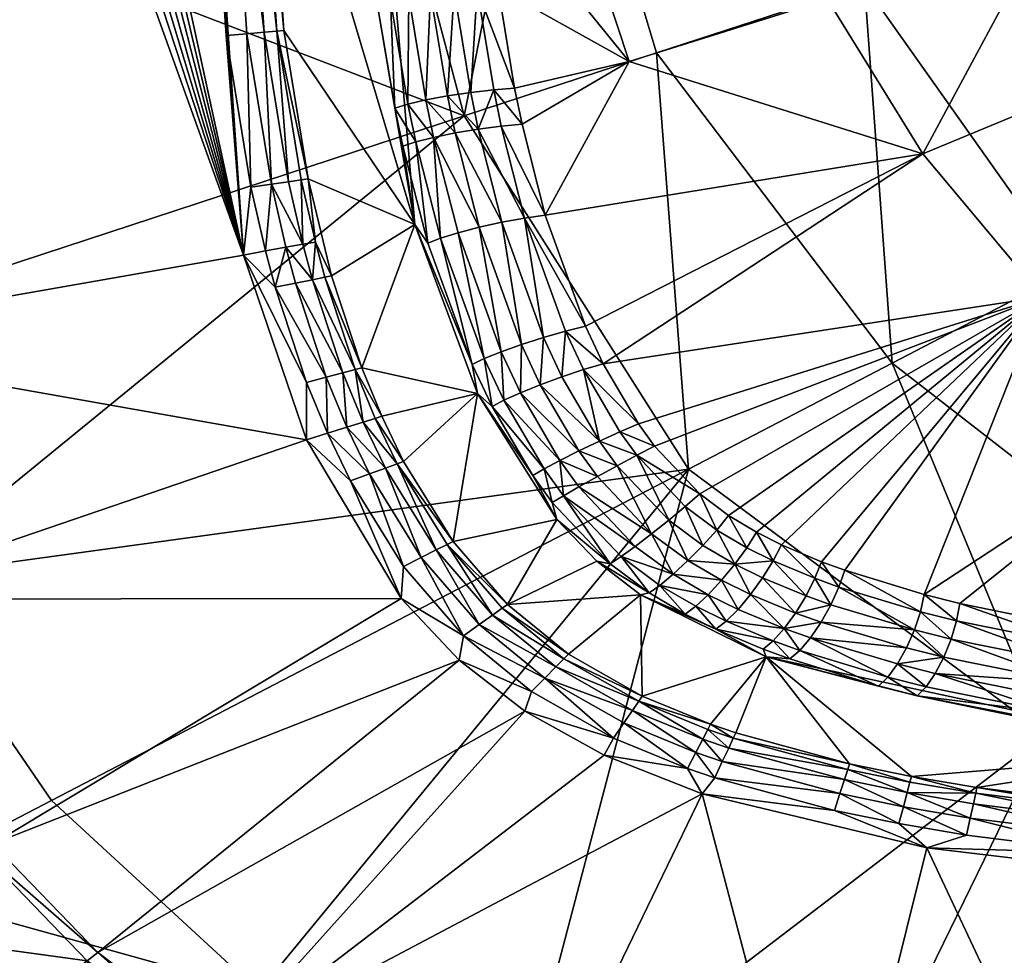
# Model space of a CAD drawing. Header units: centimetres. Extents: x -23.4 to 37.6, y -22.2 to 18.5.
# Tile 3 of 27: x -14.4 to -7.1, y -14.1 to -7.1. Entities that reach past the tile are written whole.
import ezdxf

# ---------------------------------------------------------------- set-up
doc = ezdxf.new("R2010")
doc.units = ezdxf.units.CM
doc.layers.get('0').update_dxf_attribs({"true_color": 0x5890e1})

msp = doc.modelspace()

# ---------------------------------------------------------------- meshes
at = {"color": 16, "true_color": 0x870606}
mesh = msp.add_polyface(dxfattribs=at)
corners = [(-14.2026, -2.1988, 26.6835), (-13.2435, -1.8366, 26.6835), (-12.7591, -8.8472, 26.6835), (-14.2984, -2.2984, 26.6835), (-14.415, -2.3805, 26.6835), (-16.438, -9.4924, 26.6835), (-15.0495, -2.48, 26.6835), (-14.8402, -2.4976, 26.6835), (-14.6909, -2.4816, 26.6835), (-14.5474, -2.4422, 26.6835), (-15.2466, -2.417, 26.6835), (-17.003, -1.8366, 26.6835), (-12.29, -10.2281, 26.6835), (-13.0573, -4.5732, 26.7031), (-13.0622, -4.3264, 26.7031), (-12.9069, -4.3246, 26.7606), (-12.9023, -4.5709, 26.7606), (-12.8963, -4.8146, 26.7606), (-13.0514, -4.8176, 26.7031), (-12.7721, -4.5688, 26.8514), (-12.9201, -1.9238, 26.7606), (-13.0754, -1.9238, 26.7031), (-12.8877, -7.2085, 26.7031), (-16.5434, -9.5108, 26.1757), (-17.1106, -1.8366, 26.1757), (-17.4044, -9.872, 37.1872), (-16.0867, -9.4399, 36.3307), (-18.0873, -5.8581, 37.1847), (-16.7502, -5.6447, 36.3307), (-16.8426, -1.8366, 36.3307), (-18.1734, -1.8366, 37.1829), (-12.0832, -1.8366, 32.4238), (-11.8899, -4.8688, 32.4176), (-11.1111, -7.8084, 32.4042), (-15.3336, -11.2553, 36.3307)]
mesh.append_faces([[corners[k] for k in face] for face in [(0, 1, 2), (3, 2, 4), (3, 0, 2), (2, 5, 6), (7, 2, 6), (7, 8, 2), (2, 8, 9), (4, 2, 9), (6, 5, 10), (10, 5, 11), (5, 2, 12), (14, 13, 1), (1, 13, 18), (22, 2, 18), (2, 1, 18), (5, 23, 24), (11, 5, 24), (25, 26, 27), (26, 28, 27), (28, 29, 30), (31, 29, 32), (32, 29, 28), (33, 28, 26), (34, 33, 26), (33, 32, 28)]], dxfattribs={"color": 16})
mesh.append_faces([[corners[k] for k in face] for face in [(13, 14, 15), (15, 16, 13), (16, 17, 18), (18, 13, 16), (19, 16, 15), (20, 15, 14), (14, 21, 20), (22, 18, 17), (17, 16, 19)]], dxfattribs={"vtx2": -1, "color": 16})
mesh = msp.add_polyface(dxfattribs=at)
corners = [(-12.9069, -4.3246, 26.7606), (-12.7769, -4.3231, 26.8514), (-12.7721, -4.5688, 26.8514), (-12.6819, -4.322, 26.9685), (-12.6772, -4.5674, 26.9685), (-12.7901, -1.9238, 26.8514), (-12.6951, -1.9238, 26.9685), (-12.6295, -4.3212, 27.103), (-12.6247, -4.5666, 27.103), (-12.6187, -4.8093, 27.103), (-12.6712, -4.8103, 26.9685), (-12.7661, -4.8122, 26.8514), (-12.8963, -4.8146, 26.7606), (-12.0607, -1.8366, 29.8489), (-11.4802, -8.6198, 30.4379), (-11.8572, -6.1716, 30.2596), (-11.7622, -6.9683, 30.3568), (-11.9281, -5.2676, 30.163), (-11.8256, -5.2513, 30.2839), (-11.7561, -6.1503, 30.3798), (-11.6852, -5.2364, 30.3747), (-11.6173, -6.13, 30.4703), (-11.8648, -4.4025, 30.2102), (-11.9682, -4.4145, 30.0889), (-11.9834, -3.8908, 30.0529), (-11.8794, -3.8815, 30.1744), (-11.89, -3.299, 30.1438), (-11.9941, -3.3054, 30.022), (-11.7476, -3.2936, 30.2352), (-11.7375, -3.8735, 30.2656), (-11.7234, -4.3921, 30.3012)]
mesh.append_faces([[corners[k] for k in face] for face in [(3, 6, 7), (8, 3, 7), (8, 4, 3), (8, 9, 4), (4, 9, 10), (13, 9, 8), (7, 13, 8), (13, 14, 9), (15, 16, 13), (13, 23, 17), (17, 15, 13)]], dxfattribs={"color": 16})
mesh.append_faces([[corners[k] for k in face] for face in [(0, 1, 2), (1, 3, 4), (4, 2, 1), (5, 1, 0), (2, 11, 12), (11, 2, 4), (4, 10, 11), (6, 3, 1), (17, 18, 19), (18, 20, 21), (22, 18, 17), (17, 23, 22), (23, 24, 25), (25, 22, 23), (26, 25, 24), (24, 27, 26), (28, 29, 25), (25, 26, 28), (22, 25, 29), (29, 30, 22), (18, 22, 30), (30, 20, 18)]], dxfattribs={"vtx2": -1, "color": 16})
mesh = msp.add_polyface(dxfattribs=at)
corners = [(-12.7661, -4.8122, 26.8514), (-12.6712, -4.8103, 26.9685), (-12.5095, -7.176, 26.9685), (-12.604, -7.184, 26.8514), (-12.7334, -7.1952, 26.7606), (-12.8963, -4.8146, 26.7606), (-12.4228, -8.2996, 26.8514), (-12.3292, -8.2862, 26.9685), (-12.2775, -8.2788, 27.103), (-12.4572, -7.1714, 27.103), (-12.6187, -4.8093, 27.103), (-12.7039, -8.3399, 26.7031), (-12.8877, -7.2085, 26.7031), (-12.551, -8.318, 26.7606), (-11.4802, -8.6198, 30.4379), (-11.7622, -6.9683, 30.3568), (-11.63, -7.7505, 30.4603), (-12.0607, -1.8366, 29.8489), (-11.7561, -6.1503, 30.3798), (-11.8572, -6.1716, 30.2596), (-11.9281, -5.2676, 30.163), (-11.6173, -6.13, 30.4703), (-11.8256, -5.2513, 30.2839), (-11.4524, -6.1123, 30.5235), (-11.6852, -5.2364, 30.3747), (-11.6628, -6.9426, 30.4765), (-11.5328, -7.7202, 30.5797), (-11.5258, -6.9169, 30.5669), (-11.3625, -6.8936, 30.6202), (-11.3979, -7.6886, 30.67), (-11.3399, -7.9688, 30.7088), (-11.4737, -8.0027, 30.6186), (-11.5701, -8.035, 30.4993)]
mesh.append_faces([[corners[k] for k in face] for face in [(8, 7, 2), (9, 2, 1), (10, 9, 1), (9, 8, 2), (14, 9, 10), (14, 15, 16), (14, 17, 15)]], dxfattribs={"color": 16})
mesh.append_faces([[corners[k] for k in face] for face in [(0, 1, 2), (2, 3, 0), (3, 4, 5), (5, 0, 3), (6, 3, 2), (2, 7, 6), (11, 12, 4), (5, 4, 12), (13, 4, 3), (3, 6, 13), (18, 19, 20), (21, 18, 22), (23, 21, 24), (15, 19, 18), (18, 25, 15), (25, 26, 16), (16, 15, 25), (27, 25, 18), (18, 21, 27), (28, 27, 21), (21, 23, 28), (29, 27, 28), (30, 31, 26), (31, 32, 16), (16, 26, 31), (26, 25, 27), (27, 29, 26)]], dxfattribs={"vtx2": -1, "color": 16})
mesh = msp.add_polyface(dxfattribs=at)
corners = [(-6.7943, -6.4286, 28.3859), (-7.6873, -8.0924, 29.1977), (-8.4003, -6.9376, 29.2032), (-4.4402, -6.7419, 27.6565), (-5.056, -5.8699, 27.6573), (-5.923, -3.9361, 27.662), (-7.6934, -4.2064, 28.3954), (-6.218, -1.8366, 27.6649), (-7.9847, -1.8366, 28.4015), (-9.3098, -4.4476, 29.2222), (-9.5884, -1.8366, 29.2329), (-6.7955, -9.1587, 29.1986), (-10.0744, -9.6591, 30.9311), (-9.8118, -10.1067, 30.9774), (-3.7244, -7.5443, 27.6575), (-5.7374, -10.1087, 29.2067), (-9.8817, -7.402, 30.087), (-1.7116, -4.7606, 26.6476), (-2.5061, -1.8366, 26.6285), (-5.3883, -3.8307, 28.7144), (-5.6603, -1.8366, 28.7144), (-7.2591, -4.1294, 29.503), (-8.1228, -6.8285, 30.4012), (-6.6086, -8.9731, 30.402), (-6.4293, -6.2733, 29.504), (-8.9502, -4.3994, 30.4035), (-7.5218, -1.8366, 29.503), (-9.1953, -1.8366, 30.4052), (-3.3123, -7.2574, 28.7144), (-4.4257, -10.6342, 30.4056), (-4.5782, -5.6663, 28.7144), (-1.9357, -1.8366, 27.696), (-9.6765, -7.3381, 31.3784), (-7.9175, -9.6544, 31.3251)]
mesh.append_faces([[corners[k] for k in face] for face in [(0, 1, 2), (0, 3, 1), (0, 4, 3), (0, 5, 4), (0, 6, 5), (5, 6, 7), (7, 6, 8), (8, 6, 9), (10, 8, 9), (1, 3, 11), (12, 11, 13), (12, 1, 11), (14, 15, 11), (3, 14, 11), (1, 16, 2), (5, 17, 4), (5, 7, 18), (19, 20, 21), (22, 23, 24), (20, 26, 21), (21, 26, 27), (25, 21, 27), (23, 28, 24), (23, 29, 28), (28, 30, 24), (24, 30, 19), (21, 24, 19), (31, 20, 19)]], dxfattribs={"color": 16})
mesh.append_faces([[corners[k] for k in face] for face in [(2, 9, 6), (6, 0, 2), (24, 21, 25), (25, 22, 24), (22, 32, 33), (33, 23, 22)]], dxfattribs={"vtx2": -1, "color": 16})
mesh = msp.add_polyface(dxfattribs=at)
corners = [(-11.1018, -6.0904, 30.5033), (-11.2756, -6.0987, 30.5348), (-11.3409, -5.2152, 30.4384), (-11.4524, -6.1123, 30.5235), (-11.5189, -5.224, 30.4277), (-11.187, -6.8745, 30.632), (-11.0141, -6.8611, 30.6012), (-10.7358, -7.6009, 30.6355), (-10.8583, -6.8548, 30.5305), (-10.8911, -7.6127, 30.7054), (-10.6803, -7.87, 30.6748), (-10.8353, -7.8844, 30.7446), (-11.0629, -7.6325, 30.7356), (-11.1666, -5.2111, 30.406), (-10.9459, -6.0882, 30.4316), (-11.3625, -6.8936, 30.6202), (-11.2367, -7.6585, 30.7235), (-11.0065, -7.907, 30.7746), (-11.1795, -7.936, 30.7623), (-11.3399, -7.9688, 30.7088), (-11.3979, -7.6886, 30.67), (-11.5328, -7.7202, 30.5797), (-9.8817, -7.402, 30.087), (-10.507, -8.5485, 30.7756), (-10.783, -4.6638, 30.117), (-8.4003, -6.9376, 29.2032), (-11.1111, -7.8084, 32.4042), (-9.6765, -7.3381, 31.3784), (-10.4853, -4.6444, 31.3861), (-11.8899, -4.8688, 32.4176), (-8.1228, -6.8285, 30.4012)]
mesh.append_faces([[corners[k] for k in face] for face in [(7, 6, 8), (7, 9, 6), (7, 10, 9), (9, 10, 11), (13, 14, 0), (0, 14, 8), (6, 0, 8), (22, 23, 10), (7, 22, 10), (7, 8, 22), (22, 8, 14), (24, 22, 14)]], dxfattribs={"color": 16})
mesh.append_faces([[corners[k] for k in face] for face in [(0, 1, 2), (1, 3, 4), (5, 1, 0), (0, 6, 5), (6, 9, 12), (12, 5, 6), (15, 3, 1), (1, 5, 15), (16, 12, 17), (17, 18, 16), (18, 19, 20), (20, 16, 18), (16, 15, 5), (5, 12, 16), (15, 16, 20), (21, 20, 19), (17, 12, 9), (9, 11, 17), (25, 22, 24), (26, 27, 28), (28, 29, 26), (28, 27, 30)]], dxfattribs={"vtx2": -1, "color": 16})
mesh = msp.add_polyface(dxfattribs=at)
corners = [(-12.1414, -9.7591, 26.7606), (-12.2894, -9.798, 26.7031), (-12.5229, -9.0863, 26.7031), (-12.3718, -9.0567, 26.7606), (-12.2451, -9.0319, 26.8514), (-12.0174, -9.7264, 26.8514), (-12.4432, -8.7895, 26.7606), (-12.595, -8.8161, 26.7031), (-12.7591, -8.8472, 26.6835), (-12.7039, -8.3399, 26.7031), (-12.551, -8.318, 26.7606), (-12.3292, -8.2862, 26.9685), (-12.2775, -8.2788, 27.103), (-12.223, -8.7509, 26.9685), (-12.1016, -9.0038, 27.103), (-12.1528, -9.0137, 26.9685), (-11.8768, -9.6893, 27.103), (-12.3158, -8.7673, 26.8514), (-12.4228, -8.2996, 26.8514), (-11.9269, -9.7025, 26.9685), (-12.8877, -7.2085, 26.7031), (-12.7334, -7.1952, 26.7606), (-11.4802, -8.6198, 30.4379), (-12.4572, -7.1714, 27.103), (-11.5701, -8.035, 30.4993), (-11.3823, -8.7587, 30.5994), (-11.63, -7.7505, 30.4603)]
mesh.append_faces([[corners[k] for k in face] for face in [(8, 7, 2), (1, 8, 2), (11, 12, 13), (13, 12, 14), (15, 14, 16), (19, 15, 16), (8, 9, 7), (8, 20, 9), (15, 13, 14), (22, 16, 14), (12, 22, 14), (12, 23, 22), (22, 24, 25), (22, 26, 24)]], dxfattribs={"color": 16})
mesh.append_faces([[corners[k] for k in face] for face in [(0, 1, 2), (2, 3, 0), (3, 4, 5), (5, 0, 3), (6, 3, 2), (2, 7, 6), (7, 9, 10), (10, 6, 7), (11, 13, 17), (17, 18, 11), (19, 5, 4), (4, 15, 19), (21, 10, 9), (6, 17, 4), (4, 3, 6), (10, 18, 17), (17, 6, 10), (4, 17, 13), (13, 15, 4)]], dxfattribs={"vtx2": -1, "color": 16})
mesh = msp.add_polyface(dxfattribs=at)
corners = [(-11.0117, -9.8823, 30.6025), (-11.8768, -9.6893, 27.103), (-11.4802, -8.6198, 30.4379), (-11.0065, -7.907, 30.7746), (-10.8353, -7.8844, 30.7446), (-10.6607, -8.5709, 30.8451), (-10.8298, -8.6023, 30.8749), (-11.0002, -8.6401, 30.8625), (-11.1795, -7.936, 30.7623), (-10.5205, -9.463, 30.9953), (-10.3564, -9.4162, 30.9652), (-10.0744, -9.6591, 30.9311), (-10.207, -9.3791, 30.8951), (-10.3821, -9.7575, 31.0322), (-10.6803, -7.87, 30.6748), (-10.507, -8.5485, 30.7756), (-11.0524, -9.664, 30.7193), (-11.3823, -8.7587, 30.5994), (-11.2885, -8.7216, 30.7187), (-10.9631, -9.6206, 30.839), (-11.1575, -8.681, 30.8089), (-11.3399, -7.9688, 30.7088), (-10.6854, -9.5156, 30.9831), (-11.4737, -8.0027, 30.6186), (-10.8371, -9.5697, 30.9295), (-11.5701, -8.035, 30.4993), (-7.6873, -8.0924, 29.1977), (-9.8817, -7.402, 30.087), (-9.6765, -7.3381, 31.3784), (-11.1111, -7.8084, 32.4042), (-9.4387, -10.4462, 32.398), (-7.9175, -9.6544, 31.3251)]
mesh.append_faces([[corners[k] for k in face] for face in [(0, 1, 2), (11, 10, 12), (14, 15, 4), (4, 15, 5), (5, 15, 12), (10, 5, 12), (2, 16, 0), (2, 17, 16), (11, 12, 26), (26, 12, 15), (26, 15, 27)]], dxfattribs={"color": 16})
mesh.append_faces([[corners[k] for k in face] for face in [(3, 4, 5), (5, 6, 3), (6, 7, 8), (8, 3, 6), (9, 6, 5), (5, 10, 9), (13, 9, 10), (16, 17, 18), (18, 19, 16), (7, 20, 21), (21, 8, 7), (22, 7, 6), (6, 9, 22), (18, 23, 21), (21, 20, 18), (20, 24, 19), (19, 18, 20), (7, 22, 24), (24, 20, 7), (17, 25, 23), (23, 18, 17), (28, 29, 30), (30, 31, 28)]], dxfattribs={"vtx2": -1, "color": 16})
mesh = msp.add_polyface(dxfattribs=at)
corners = [(-11.9269, -9.7025, 26.9685), (-11.8768, -9.6893, 27.103), (-11.7276, -10.0518, 27.103), (-11.7767, -10.067, 26.9685), (-11.5644, -10.3886, 27.103), (-11.9877, -10.1326, 26.7606), (-11.8657, -10.0947, 26.8514), (-11.6995, -10.4379, 26.8514), (-11.6124, -10.4061, 26.9685), (-12.0174, -9.7264, 26.8514), (-12.1414, -9.7591, 26.7606), (-12.1331, -10.1777, 26.7031), (-11.8187, -10.4814, 26.7606), (-12.2894, -9.798, 26.7031), (-11.0117, -9.8823, 30.6025), (-10.5162, -10.445, 30.9241), (-10.6005, -10.4943, 30.8033), (-10.9038, -9.9775, 30.7559), (-10.8162, -9.9318, 30.876), (-10.6928, -9.8767, 30.9666), (-10.398, -10.3819, 31.0152), (-10.9631, -9.6206, 30.839), (-11.0524, -9.664, 30.7193), (-10.5438, -9.8169, 31.0201), (-10.3821, -9.7575, 31.0322), (-10.1023, -10.2366, 31.0804), (-10.256, -10.3104, 31.0688), (-10.6854, -9.5156, 30.9831), (-10.8371, -9.5697, 30.9295), (-10.5205, -9.463, 30.9953), (-15.3336, -11.2553, 36.3307), (-9.4387, -10.4462, 32.398), (-11.1111, -7.8084, 32.4042)]
mesh.append_faces([[corners[k] for k in face] for face in [(0, 1, 2), (3, 2, 4), (3, 0, 2), (8, 3, 4), (2, 14, 4), (2, 1, 14), (16, 14, 17), (17, 14, 22), (30, 31, 32)]], dxfattribs={"color": 16})
mesh.append_faces([[corners[k] for k in face] for face in [(5, 6, 7), (6, 3, 8), (8, 7, 6), (9, 6, 5), (5, 10, 9), (11, 5, 12), (11, 13, 10), (10, 5, 11), (6, 9, 0), (0, 3, 6), (15, 16, 17), (17, 18, 15), (18, 19, 20), (20, 15, 18), (21, 18, 17), (17, 22, 21), (23, 24, 25), (26, 20, 19), (19, 23, 26), (27, 23, 19), (19, 28, 27), (29, 24, 23), (23, 27, 29), (18, 21, 28), (28, 19, 18)]], dxfattribs={"vtx2": -1, "color": 16})
mesh = msp.add_polyface(dxfattribs=at)
corners = [(-10.6598, -12.2531, 26.6835), (-12.9117, -14.763, 26.6835), (-13.8475, -14.0568, 26.6835), (-11.1504, -11.8726, 26.6835), (-14.634, -13.2433, 26.6835), (-11.5815, -11.4125, 26.6835), (-15.7697, -11.4175, 26.6835), (-12.29, -10.2281, 26.6835), (-16.438, -9.4924, 26.6835), (-12.1331, -10.1777, 26.7031), (-12.2894, -9.798, 26.7031), (-12.7591, -8.8472, 26.6835), (-12.9774, -14.8341, 26.1757), (-13.9259, -14.1183, 26.1757), (-14.7226, -13.2944, 26.1757), (-15.8702, -11.4496, 26.1757), (-16.5434, -9.5108, 26.1757), (-15.7269, -13.8724, 26.1757), (-14.8148, -14.8155, 26.1757), (-17.0096, -11.8139, 26.1757), (-14.4689, -15.1381, 26.4419), (-15.8058, -13.8174, 26.4418), (-16.3148, -13.2349, 26.7183), (-15.6632, -14.0819, 26.7183), (-14.9082, -14.846, 26.7183), (-15.7718, -14.1477, 26.9768), (-16.4317, -13.2901, 26.9768), (-15.1505, -15.0346, 27.2058), (-15.9314, -14.2442, 27.2058), (-15.0064, -14.9224, 26.9768), (-15.4405, -13.5703, 37.1959), (-12.6458, -14.3458, 36.3307), (-14.1936, -12.9212, 36.3307), (-15.3336, -11.2553, 36.3307), (-17.4044, -9.872, 37.1872), (-11.8624, -16.3098, 37.2156), (-9.4387, -10.4462, 32.398)]
mesh.append_faces([[corners[k] for k in face] for face in [(0, 1, 2), (3, 4, 5), (3, 2, 4), (4, 6, 5), (5, 6, 7), (7, 6, 8), (9, 7, 10), (10, 7, 11), (2, 12, 13), (14, 2, 13), (14, 4, 2), (14, 15, 4), (4, 15, 6), (6, 15, 16), (2, 1, 12), (17, 13, 18), (17, 14, 13), (17, 19, 14), (14, 19, 15), (18, 20, 21), (17, 18, 21), (22, 21, 23), (23, 21, 24), (20, 24, 21), (27, 28, 29), (29, 28, 25), (30, 31, 32), (33, 30, 32), (33, 34, 30), (30, 35, 31), (33, 32, 36)]], dxfattribs={"color": 16})
mesh.append_faces([[corners[k] for k in face] for face in [(23, 25, 26), (23, 24, 29), (29, 25, 23)]], dxfattribs={"vtx2": -1, "color": 16})
mesh = msp.add_polyface(dxfattribs=at)
corners = [(-8.8051, -11.1305, 30.9448), (-8.9296, -10.9174, 30.9192), (-8.7436, -11.0107, 30.8796), (-8.4941, -11.2609, 30.8722), (-8.4456, -11.1371, 30.8094), (-8.3146, -11.3265, 30.8278), (-8.2717, -11.201, 30.766), (-7.7058, -11.511, 30.6701), (-7.6776, -11.3827, 30.6106), (-8.884, -11.2579, 30.9716), (-8.5603, -11.3924, 30.8973), (-8.6384, -11.5208, 30.8826), (-8.9735, -11.3822, 30.9577), (-9.0018, -11.0329, 30.9862), (-9.0911, -11.156, 31.0144), (-8.3749, -11.4595, 30.8521), (-5.7374, -10.1087, 29.2067), (-4.5473, -10.9209, 29.2214), (-4.9628, -11.8423, 29.8936), (-6.4991, -11.6354, 30.2936), (-7.4132, -11.4497, 30.5398), (-6.7955, -9.1587, 29.1986), (-9.1378, -10.7933, 30.9566), (-9.3537, -10.6309, 30.9833), (-9.6902, -10.274, 30.988), (-9.8118, -10.1067, 30.9774), (-3.3473, -9.9592, 28.4009), (-5.552, -11.4937, 31.3665), (-4.4257, -10.6342, 30.4056), (-6.6086, -8.9731, 30.402), (-7.9175, -9.6544, 31.3251), (-9.4387, -10.4462, 32.398), (-6.7734, -12.426, 32.4087)]
mesh.append_faces([[corners[k] for k in face] for face in [(0, 1, 2), (3, 2, 4), (5, 4, 6), (7, 6, 8), (0, 13, 1), (6, 7, 5), (3, 0, 2), (5, 3, 4), (16, 17, 18), (19, 16, 18), (19, 20, 16), (16, 20, 8), (21, 8, 6), (4, 21, 6), (4, 2, 21), (21, 2, 1), (22, 21, 1), (22, 23, 21), (21, 23, 24), (25, 21, 24), (21, 16, 8), (17, 16, 26)]], dxfattribs={"color": 16})
mesh.append_faces([[corners[k] for k in face] for face in [(9, 10, 11), (11, 12, 9), (0, 9, 14), (14, 13, 0), (15, 10, 3), (3, 5, 15), (10, 9, 0), (0, 3, 10), (27, 28, 29), (29, 30, 27), (30, 31, 32), (32, 27, 30)]], dxfattribs={"vtx2": -1, "color": 16})
mesh = msp.add_polyface(dxfattribs=at)
corners = [(-10.0744, -9.6591, 30.9311), (-10.221, -9.7033, 31.0018), (-10.3564, -9.4162, 30.9652), (-9.8118, -10.1067, 30.9774), (-9.9499, -10.1667, 31.0491), (-10.3821, -9.7575, 31.0322), (-10.1023, -10.2366, 31.0804), (-9.8226, -10.3424, 31.0602), (-9.9693, -10.4204, 31.0919), (-10.1179, -10.5015, 31.0804), (-10.256, -10.3104, 31.0688), (-9.5845, -10.8271, 31.0865), (-9.4614, -10.7247, 31.0551), (-9.3537, -10.6309, 30.9833), (-9.6902, -10.274, 30.988), (-9.2258, -10.9006, 31.0262), (-9.1378, -10.7933, 30.9566), (-9.0018, -11.0329, 30.9862), (-8.9296, -10.9174, 30.9192), (-9.3302, -11.0159, 31.0561), (-10.5438, -9.8169, 31.0201), (-10.2558, -10.5787, 31.0269), (-10.398, -10.3819, 31.0152), (-9.7126, -10.9294, 31.075), (-10.4213, -10.8211, 30.6768), (-10.4543, -10.6959, 30.8145), (-10.0216, -11.1531, 30.8095), (-10.3713, -10.6454, 30.9355), (-9.8349, -11.023, 31.0214), (-9.9409, -11.0997, 30.9303), (-9.4424, -11.1294, 31.0438)]
mesh.append_faces([[corners[k] for k in face] for face in [(0, 1, 2), (0, 3, 1), (1, 3, 4), (13, 12, 7), (14, 7, 4), (3, 14, 4), (14, 13, 7), (12, 13, 15), (15, 13, 16), (17, 16, 18), (24, 25, 26), (17, 15, 16)]], dxfattribs={"color": 16})
mesh.append_faces([[corners[k] for k in face] for face in [(2, 1, 5), (6, 4, 7), (7, 8, 6), (8, 9, 10), (10, 6, 8), (11, 8, 7), (7, 12, 11), (12, 15, 19), (19, 11, 12), (6, 10, 20), (9, 21, 22), (22, 10, 9), (23, 9, 8), (8, 11, 23), (26, 25, 27), (28, 29, 27), (27, 21, 28), (23, 28, 21), (21, 9, 23), (30, 23, 11), (6, 5, 1), (1, 4, 6)]], dxfattribs={"vtx2": -1, "color": 16})
mesh = msp.add_polyface(dxfattribs=at)
corners = [(-11.4326, -11.106, 26.7606), (-11.0003, -11.6074, 26.7606), (-11.1182, -11.6914, 26.7031), (-11.5651, -11.1732, 26.7031), (-11.5815, -11.4125, 26.6835), (-11.9609, -10.5332, 26.7031), (-12.29, -10.2281, 26.6835), (-11.8187, -10.4814, 26.7606), (-11.6124, -10.4061, 26.9685), (-11.5644, -10.3886, 27.103), (-11.1955, -10.9858, 27.103), (-11.2402, -11.0085, 26.9685), (-10.7893, -11.457, 27.103), (-10.8292, -11.4855, 26.9685), (-10.3345, -11.8284, 27.103), (-11.3214, -11.0497, 26.8514), (-10.9013, -11.5369, 26.8514), (-11.6995, -10.4379, 26.8514), (-11.9877, -10.1326, 26.7606), (-12.1331, -10.1777, 26.7031), (-10.4213, -10.8211, 30.6768), (-10.1213, -11.1338, 30.6724), (-11.0117, -9.8823, 30.6025), (-10.4543, -10.6959, 30.8145), (-10.6005, -10.4943, 30.8033), (-10.5162, -10.445, 30.9241), (-10.3713, -10.6454, 30.9355), (-10.398, -10.3819, 31.0152), (-10.2558, -10.5787, 31.0269)]
mesh.append_faces([[corners[k] for k in face] for face in [(4, 3, 2), (3, 4, 5), (5, 4, 6), (8, 9, 10), (11, 10, 12), (13, 12, 14), (5, 6, 19), (12, 13, 11), (11, 8, 10), (12, 20, 21), (12, 10, 20), (20, 10, 22), (22, 10, 9), (23, 20, 24), (20, 22, 24)]], dxfattribs={"color": 16})
mesh.append_faces([[corners[k] for k in face] for face in [(0, 1, 2), (2, 3, 0), (3, 5, 7), (7, 0, 3), (15, 16, 1), (1, 0, 15), (17, 7, 18), (7, 5, 19), (0, 7, 17), (17, 15, 0), (15, 17, 8), (8, 11, 15), (11, 13, 16), (16, 15, 11), (23, 24, 25), (25, 26, 23), (26, 25, 27), (27, 28, 26)]], dxfattribs={"vtx2": -1, "color": 16})
mesh = msp.add_polyface(dxfattribs=at)
corners = [(-10.0669, -12.5821, 26.6835), (-12.9117, -14.763, 26.6835), (-10.6598, -12.2531, 26.6835), (-9.3365, -12.8703, 26.6835), (-10.7419, -15.7768, 26.6835), (-8.4212, -16.342, 26.6835), (-13.8475, -14.0568, 26.6835), (-11.1504, -11.8726, 26.6835), (-9.3825, -12.5628, 26.7606), (-9.1852, -12.6303, 26.7606), (-9.2419, -12.7507, 26.7031), (-9.4438, -12.6816, 26.7031), (-9.9965, -12.4542, 26.7031), (-9.92, -12.3417, 26.7606), (-9.3311, -12.4631, 26.8514), (-9.1377, -12.5293, 26.8514), (-9.2935, -12.3903, 26.9685), (-9.103, -12.4556, 26.9685), (-8.4427, -16.4299, 26.1757), (-10.7819, -15.8602, 26.1757), (-12.9774, -14.8341, 26.1757), (-8.6875, -17.4265, 26.1757), (-11.235, -16.8046, 26.1757), (-10.8402, -16.9546, 26.4418), (-12.7678, -16.2057, 26.4419), (-12.1157, -16.6871, 26.9768), (-12.0568, -16.5865, 26.7183), (-10.9112, -16.9911, 26.7183), (-8.6541, -16.2799, 36.3307), (-11.8624, -16.3098, 37.2156), (-7.2855, -17.7809, 37.2218), (-10.7568, -15.4661, 36.3307), (-12.6458, -14.3458, 36.3307), (-9.4387, -10.4462, 32.398), (-14.1936, -12.9212, 36.3307), (-6.7734, -12.426, 32.4087)]
mesh.append_faces([[corners[k] for k in face] for face in [(0, 1, 2), (0, 3, 1), (1, 3, 4), (4, 3, 5), (2, 6, 7), (0, 11, 3), (0, 12, 11), (0, 2, 12), (10, 3, 11), (4, 18, 19), (1, 19, 20), (1, 4, 19), (4, 5, 18), (19, 21, 22), (20, 19, 22), (19, 18, 21), (22, 23, 24), (27, 26, 23), (23, 26, 24), (28, 29, 30), (28, 31, 29), (29, 31, 32), (33, 34, 32), (31, 33, 32), (31, 35, 33)]], dxfattribs={"color": 16})
mesh.append_faces([[corners[k] for k in face] for face in [(8, 9, 10), (10, 11, 8), (11, 12, 13), (13, 8, 11), (14, 15, 9), (9, 8, 14), (15, 14, 16), (16, 17, 15), (25, 26, 27)]], dxfattribs={"vtx2": -1, "color": 16})
mesh = msp.add_polyface(dxfattribs=at)
corners = [(-10.7893, -11.457, 27.103), (-9.7964, -11.3859, 30.6439), (-10.3345, -11.8284, 27.103), (-10.1213, -11.1338, 30.6724), (-9.1553, -11.5824, 30.8159), (-9.0665, -11.4935, 30.9043), (-8.7223, -11.6358, 30.8293), (-9.3835, -11.4705, 30.8586), (-9.2328, -11.6418, 30.6997), (-9.4622, -11.528, 30.7411), (-9.7316, -11.3693, 30.7809), (-10.0216, -11.1531, 30.8095), (-10.4213, -10.8211, 30.6768), (-9.6519, -11.3139, 30.9002), (-9.4424, -11.1294, 31.0438), (-9.3302, -11.0159, 31.0561), (-9.0911, -11.156, 31.0144), (-9.19, -11.2764, 31.0011), (-9.2902, -11.3842, 30.9477), (-9.5526, -11.2316, 30.9903), (-8.9735, -11.3822, 30.9577), (-8.884, -11.2579, 30.9716), (-10.3713, -10.6454, 30.9355), (-9.9409, -11.0997, 30.9303), (-9.5845, -10.8271, 31.0865), (-9.8349, -11.023, 31.0214), (-9.7126, -10.9294, 31.075), (-9.2258, -10.9006, 31.0262), (-9.0018, -11.0329, 30.9862)]
mesh.append_faces([[corners[k] for k in face] for face in [(0, 1, 2), (0, 3, 1), (1, 9, 8), (9, 1, 10), (10, 1, 3), (11, 3, 12), (11, 10, 3)]], dxfattribs={"color": 16})
mesh.append_faces([[corners[k] for k in face] for face in [(4, 5, 6), (7, 4, 8), (8, 9, 7), (9, 10, 13), (13, 7, 9), (14, 15, 16), (16, 17, 14), (17, 18, 19), (19, 14, 17), (20, 17, 16), (16, 21, 20), (22, 23, 11), (23, 13, 10), (10, 11, 23), (24, 15, 14), (19, 25, 26), (26, 14, 19), (13, 19, 18), (18, 7, 13), (23, 25, 19), (19, 13, 23), (4, 7, 18), (18, 5, 4), (5, 18, 17), (17, 20, 5), (16, 15, 27), (27, 28, 16)]], dxfattribs={"vtx2": -1, "color": 16})
mesh = msp.add_polyface(dxfattribs=at)
corners = [(-7.4368, -11.5785, 30.5986), (-7.6776, -11.3827, 30.6106), (-7.4132, -11.4497, 30.5398), (-6.5107, -11.7654, 30.3515), (-6.4991, -11.6354, 30.2936), (-4.9626, -11.9724, 29.9516), (-4.9628, -11.8423, 29.8936), (-4.3302, -12.0321, 29.7966), (-4.3332, -11.9019, 29.7381), (-6.6325, -12.1663, 30.3029), (-6.58, -12.0416, 30.3563), (-5.0053, -12.2525, 29.9564), (-7.5954, -11.9719, 30.5514), (-6.6915, -12.2686, 30.2168), (-7.6637, -12.0708, 30.4652), (-7.731, -12.1391, 30.3528), (-6.7527, -12.3405, 30.1049), (-5.5626, -12.5603, 29.6637), (-8.8579, -11.8486, 30.4765), (-4.9773, -12.1129, 29.9732), (-6.5383, -11.9044, 30.373), (-7.4772, -11.7157, 30.6209), (-7.5317, -11.8504, 30.6047), (-7.7513, -11.6472, 30.6928), (-4.3652, -12.3131, 29.8017), (-4.3411, -12.1729, 29.8183), (-3.8956, -12.2085, 29.7134), (-7.7058, -11.511, 30.6701), (-4.5473, -10.9209, 29.2214), (-3.8915, -11.9375, 29.6324), (-4.4257, -10.6342, 30.4056), (-5.552, -11.4937, 31.3665), (-2.6182, -12.6084, 31.3298)]
mesh.append_faces([[corners[k] for k in face] for face in [(0, 1, 2), (3, 2, 4), (5, 4, 6), (7, 6, 8), (17, 18, 15), (5, 6, 7), (2, 3, 0), (0, 27, 1), (5, 3, 4), (28, 29, 8), (6, 28, 8)]], dxfattribs={"color": 16})
mesh.append_faces([[corners[k] for k in face] for face in [(9, 10, 11), (12, 9, 13), (13, 14, 12), (15, 14, 13), (13, 16, 15), (19, 11, 10), (10, 20, 19), (20, 3, 5), (5, 19, 20), (21, 20, 10), (10, 22, 21), (23, 21, 22), (12, 22, 10), (10, 9, 12), (24, 25, 26), (11, 19, 25), (25, 24, 11), (19, 5, 7), (7, 25, 19), (27, 0, 21), (0, 3, 20), (20, 21, 0), (30, 31, 32)]], dxfattribs={"vtx2": -1, "color": 16})
mesh = msp.add_polyface(dxfattribs=at)
corners = [(-9.9965, -12.4542, 26.7031), (-10.6598, -12.2531, 26.6835), (-10.6083, -12.1077, 26.7031), (-10.5102, -12.0075, 26.7606), (-11.1182, -11.6914, 26.7031), (-11.0003, -11.6074, 26.7606), (-10.9013, -11.5369, 26.8514), (-10.4278, -11.9235, 26.8514), (-11.1504, -11.8726, 26.6835), (-11.5815, -11.4125, 26.6835), (-10.3677, -11.8622, 26.9685), (-10.3345, -11.8284, 27.103), (-9.7832, -12.1404, 27.103), (-9.809, -12.1785, 26.9685), (-9.2728, -12.3502, 27.103), (-9.2935, -12.3903, 26.9685), (-9.103, -12.4556, 26.9685), (-9.8559, -12.2474, 26.8514), (-9.92, -12.3417, 26.7606), (-10.8292, -11.4855, 26.9685), (-9.0838, -12.4149, 27.103), (-9.3825, -12.5628, 26.7606), (-9.3311, -12.4631, 26.8514), (-8.8579, -11.8486, 30.4765), (-9.7964, -11.3859, 30.6439), (-9.2328, -11.6418, 30.6997), (-9.1553, -11.5824, 30.8159), (-8.8052, -11.728, 30.7418), (-8.8803, -11.79, 30.6272)]
mesh.append_faces([[corners[k] for k in face] for face in [(0, 1, 2), (8, 4, 2), (1, 8, 2), (8, 9, 4), (10, 11, 12), (13, 12, 14), (15, 14, 16), (14, 20, 16), (10, 19, 11), (13, 10, 12), (15, 13, 14), (20, 14, 23), (23, 14, 12), (24, 12, 11), (24, 23, 12), (23, 25, 28), (23, 24, 25)]], dxfattribs={"color": 16})
mesh.append_faces([[corners[k] for k in face] for face in [(3, 2, 4), (4, 5, 3), (5, 6, 7), (7, 3, 5), (17, 18, 3), (3, 7, 17), (7, 10, 13), (13, 17, 7), (6, 19, 10), (10, 7, 6), (0, 2, 3), (3, 18, 0), (21, 18, 17), (17, 22, 21), (22, 17, 13), (13, 15, 22), (25, 26, 27)]], dxfattribs={"vtx2": -1, "color": 16})
mesh = msp.add_polyface(dxfattribs=at)
corners = [(-7.6637, -12.0708, 30.4652), (-7.9499, -11.9987, 30.5371), (-7.8784, -11.9012, 30.6236), (-7.5954, -11.9719, 30.5514), (-8.0191, -12.0656, 30.4246), (-7.731, -12.1391, 30.3528), (-8.8579, -11.8486, 30.4765), (-8.6809, -11.863, 30.5827), (-8.8803, -11.79, 30.6272), (-8.8052, -11.728, 30.7418), (-9.2328, -11.6418, 30.6997), (-8.7223, -11.6358, 30.8293), (-9.1553, -11.5824, 30.8159), (-8.6071, -11.7997, 30.6967), (-8.5274, -11.706, 30.7838), (-8.4477, -11.5895, 30.8371), (-8.6384, -11.5208, 30.8826), (-8.3146, -11.3265, 30.8278), (-7.7058, -11.511, 30.6701), (-7.7513, -11.6472, 30.6928), (-8.3749, -11.4595, 30.8521), (-7.5317, -11.8504, 30.6047), (-7.8105, -11.7809, 30.6768), (-8.5603, -11.3924, 30.8973), (-9.0665, -11.4935, 30.9043), (-8.9735, -11.3822, 30.9577), (-7.4772, -11.7157, 30.6209)]
mesh.append_faces([[corners[k] for k in face] for face in [(4, 5, 6), (7, 6, 8), (6, 7, 4)]], dxfattribs={"color": 16})
mesh.append_faces([[corners[k] for k in face] for face in [(0, 1, 2), (2, 3, 0), (9, 8, 10), (11, 9, 12), (4, 7, 13), (13, 1, 4), (5, 4, 1), (1, 0, 5), (7, 8, 9), (9, 13, 7), (13, 9, 11), (11, 14, 13), (14, 2, 1), (1, 13, 14), (15, 14, 11), (11, 16, 15), (17, 18, 19), (19, 20, 17), (21, 22, 19), (2, 22, 21), (21, 3, 2), (14, 15, 22), (22, 2, 14), (15, 20, 19), (19, 22, 15), (16, 23, 20), (20, 15, 16), (11, 24, 25), (25, 16, 11), (26, 19, 18)]], dxfattribs={"vtx2": -1, "color": 16})
mesh = msp.add_polyface(dxfattribs=at)
corners = [(-8.3079, -12.8692, 26.7606), (-8.3484, -12.994, 26.7031), (-9.2419, -12.7507, 26.7031), (-9.1852, -12.6303, 26.7606), (-9.1377, -12.5293, 26.8514), (-8.2739, -12.7644, 26.8514), (-9.3365, -12.8703, 26.6835), (-9.103, -12.4556, 26.9685), (-8.2491, -12.688, 26.9685), (-9.0838, -12.4149, 27.103), (-8.2354, -12.6458, 27.103), (-7.7845, -12.7835, 26.9685), (-7.8052, -12.8607, 26.8514), (-7.2939, -12.8667, 26.9685), (-7.3112, -12.9445, 26.8514), (-7.8337, -12.9667, 26.7606), (-7.773, -12.7408, 27.103), (-7.2844, -12.8237, 27.103), (-6.2439, -12.9985, 26.9685), (-6.2375, -12.955, 27.103), (-5.5626, -12.5603, 29.6637), (-4.5849, -13.0749, 27.103), (-8.8579, -11.8486, 30.4765), (-7.731, -12.1391, 30.3528), (-6.7527, -12.3405, 30.1049), (-5.1447, -12.5625, 29.7039), (-6.6915, -12.2686, 30.2168), (-5.0925, -12.4865, 29.8163), (-5.0447, -12.3804, 29.9027), (-6.6325, -12.1663, 30.3029), (-5.0053, -12.2525, 29.9564)]
mesh.append_faces([[corners[k] for k in face] for face in [(1, 6, 2), (7, 9, 10), (8, 10, 11), (10, 16, 11), (11, 16, 13), (13, 16, 17), (18, 17, 19), (8, 7, 10), (18, 13, 17), (20, 21, 19), (17, 20, 19), (17, 16, 20), (20, 16, 22), (22, 16, 10), (9, 22, 10), (20, 23, 24), (24, 25, 20)]], dxfattribs={"color": 16})
mesh.append_faces([[corners[k] for k in face] for face in [(0, 1, 2), (2, 3, 0), (3, 4, 5), (5, 0, 3), (4, 7, 8), (8, 5, 4), (12, 11, 13), (13, 14, 12), (5, 12, 15), (15, 0, 5), (8, 11, 12), (12, 5, 8), (25, 24, 26), (26, 27, 25), (28, 27, 26), (26, 29, 28), (30, 28, 29)]], dxfattribs={"vtx2": -1, "color": 16})
mesh = msp.add_polyface(dxfattribs=at)
corners = [(-8.4212, -16.342, 26.6835), (-9.3365, -12.8703, 26.6835), (-7.6574, -13.2736, 26.6835), (-6.0856, -16.6242, 26.6835), (-5.7188, -13.5054, 26.6835), (-6.2895, -13.3131, 26.7031), (-4.6104, -13.435, 26.7031), (-4.6012, -13.3059, 26.7606), (-6.271, -13.1847, 26.7606), (-6.2553, -13.0771, 26.8514), (-7.3347, -13.0513, 26.7606), (-7.3112, -12.9445, 26.8514), (-7.3628, -13.1784, 26.7031), (-7.8677, -13.0928, 26.7031), (-8.3484, -12.994, 26.7031), (-7.8337, -12.9667, 26.7606), (-8.3079, -12.8692, 26.7606), (-7.8052, -12.8607, 26.8514), (-7.2939, -12.8667, 26.9685), (-6.2439, -12.9985, 26.9685), (-6.2375, -12.955, 27.103), (-4.5879, -13.1186, 26.9685), (-6.0959, -16.7135, 26.1757), (-8.4427, -16.4299, 26.1757), (-4.5935, -13.1975, 26.8514), (-6.2117, -17.7262, 26.1757), (-8.6875, -17.4265, 26.1757), (-8.6541, -16.2799, 36.3307), (-7.2855, -17.7809, 37.2218), (-6.4364, -16.8398, 36.3307), (-10.7568, -15.4661, 36.3307), (-6.7734, -12.426, 32.4087), (-3.5374, -13.6271, 32.4204)]
mesh.append_faces([[corners[k] for k in face] for face in [(0, 1, 2), (3, 2, 4), (3, 0, 2), (4, 5, 6), (12, 5, 2), (13, 2, 14), (4, 2, 5), (2, 1, 14), (13, 12, 2), (20, 21, 19), (0, 22, 23), (0, 3, 22), (23, 25, 26), (23, 22, 25), (27, 28, 29), (30, 27, 31), (31, 27, 29), (32, 31, 29)]], dxfattribs={"color": 16})
mesh.append_faces([[corners[k] for k in face] for face in [(7, 8, 9), (8, 10, 11), (11, 9, 8), (5, 8, 7), (15, 10, 12), (12, 13, 15), (16, 15, 13), (13, 14, 16), (5, 12, 10), (10, 8, 5), (10, 15, 17), (17, 11, 10), (9, 11, 18), (18, 19, 9), (24, 9, 19)]], dxfattribs={"vtx2": -1, "color": 16})
mesh = msp.add_polyface(dxfattribs=at)
corners = [(-12.9774, -14.8341, 26.1757), (-11.235, -16.8046, 26.1757), (-13.7217, -15.6404, 26.1757), (-13.9259, -14.1183, 26.1757), (-14.8148, -14.8155, 26.1757), (-12.7678, -16.2057, 26.4419), (-14.4689, -15.1381, 26.4419), (-14.1408, -15.6037, 26.9768), (-15.1505, -15.0346, 27.2058), (-15.0064, -14.9224, 26.9768), (-14.2667, -15.7301, 27.2058), (-12.7565, -16.5928, 27.2058), (-12.66, -16.4494, 26.9768), (-14.9082, -14.846, 26.7183), (-14.0549, -15.5177, 26.7183), (-12.5943, -16.3519, 26.7183), (-12.0568, -16.5865, 26.7183), (-12.1157, -16.6871, 26.9768), (-12.2021, -16.8347, 27.2058), (-18.033, -15.073, 29.5704), (-17.6655, -17.9941, 32.1128), (-14.1568, -18.1246, 29.5704), (-15.177, -19.5558, 32.1128), (-11.7094, -19.0758, 29.5704), (-14.8322, -19.2189, 38.3616), (-16.7095, -18.1194, 38.3616), (-14.9466, -19.3818, 38.3369), (-16.8548, -18.2642, 38.3369), (-14.1418, -18.0494, 38.2373), (-12.982, -17.1643, 37.8556), (-11.8624, -16.3098, 37.2156), (-15.4405, -13.5703, 37.1959), (-16.7027, -14.2272, 37.8378)]
mesh.append_faces([[corners[k] for k in face] for face in [(0, 1, 2), (3, 2, 4), (3, 0, 2), (2, 5, 6), (4, 2, 6), (2, 1, 5), (7, 8, 9), (7, 10, 8), (7, 11, 10), (7, 12, 11), (14, 5, 15), (14, 6, 5), (14, 13, 6), (15, 5, 16), (17, 18, 12), (18, 11, 12), (8, 10, 19), (20, 10, 21), (22, 20, 21), (10, 11, 21), (21, 11, 18), (18, 23, 21), (24, 25, 26), (26, 25, 27), (24, 28, 25)]], dxfattribs={"color": 16})
mesh.append_faces([[corners[k] for k in face] for face in [(9, 13, 14), (14, 7, 9), (7, 14, 15), (15, 12, 7), (15, 16, 17), (17, 12, 15), (29, 30, 31), (31, 32, 29), (28, 29, 32)]], dxfattribs={"vtx2": -1, "color": 16})

doc.saveas('drawing.dxf')
